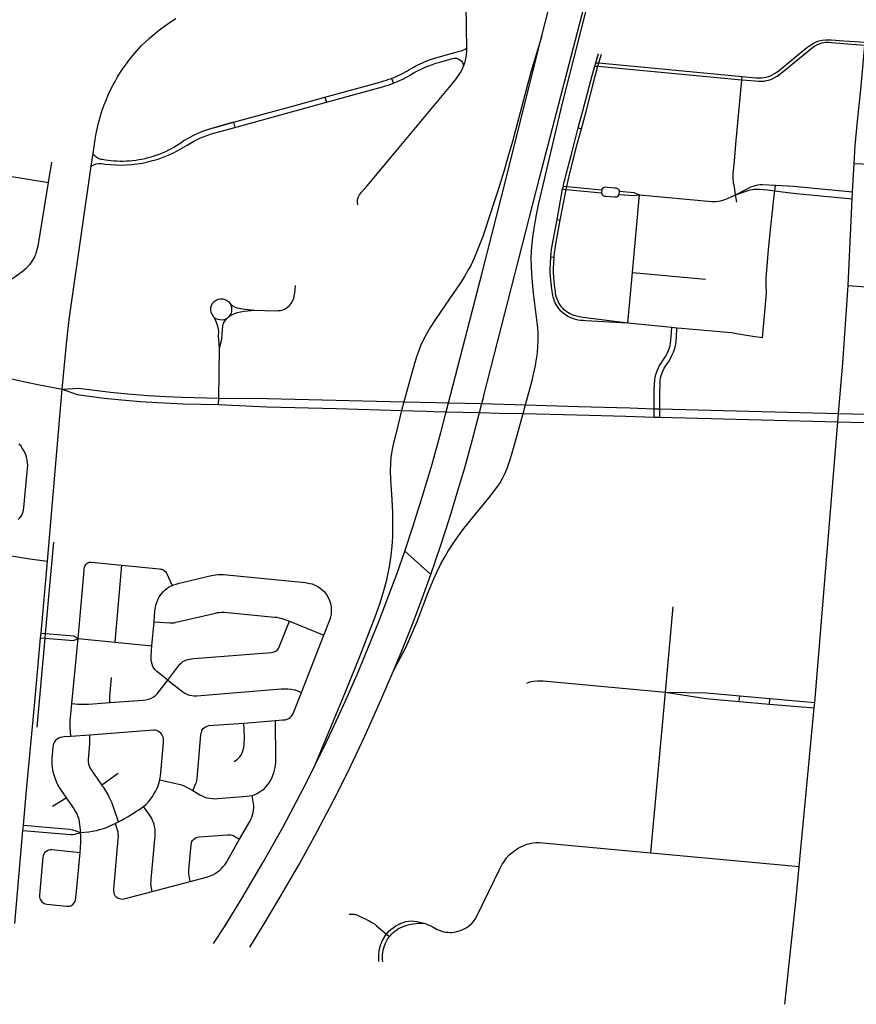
# Model space of a CAD drawing. Extents: x 1410746 to 1533160, y 578873 to 704954.
# Tile 12 of 227: x 1475808 to 1481427, y 582272 to 588883. Entities that reach past the tile are written whole.
import ezdxf

# ---------------------------------------------------------------- set-up
doc = ezdxf.new("R2010")
doc.units = 0
doc.header["$MEASUREMENT"] = 0
doc.layers.add('MC_STREETS', color=254, linetype='CONTINUOUS')

msp = doc.modelspace()

# ---------------------------------------------------------------- linework, layer by layer
at = {"layer": 'MC_STREETS'}
for p, q in [((1479677.184775, 588594.341525), (1479695.154625, 588656.277225)), ((1479698.435875, 588592.412925), (1479714.916275, 588650.711425)), ((1479670.999225, 588571.7869), (1479677.184775, 588594.341525)), ((1479670.999225, 588571.7869), (1479692.442525, 588569.8)), ((1479677.184775, 588594.341525), (1479698.435875, 588592.412925)), ((1479691.20125, 588569.916725), (1480658.71735, 588480.1841)), ((1479692.442525, 588569.8), (1479698.435875, 588592.412925)), ((1479697.1946, 588592.52965), (1480660.780075, 588502.202975)), ((1480658.71735, 588480.1841), (1480660.780075, 588502.202975)), ((1478305.598275, 588488.959375), (1478318.2795, 588456.337325)), ((1477254.34005, 588160.081), (1477868.965525, 588328.9623)), ((1477858.8261, 588362.473475), (1477868.965525, 588328.9623)), ((1477245.124825, 588193.8461), (1477254.34005, 588160.081)), ((1479560.041225, 588156.862775), (1479581.625425, 588150.957675)), ((1476289.4963, 587900.369675), (1476301.68645, 587984.77615)), ((1476001.475725, 587789.009375), (1476023.4002, 587926.1281)), ((1481401.910275, 587727.169425), (1481412.55825, 587917.182975)), ((1480880.262025, 587732.99215), (1480884.556675, 587771.511175)), ((1479418.462925, 587540.784275), (1479455.032325, 587744.5885)), ((1479438.189175, 587535.9184), (1479478.604375, 587742.328275)), ((1479455.032325, 587744.5885), (1479459.7073, 587766.244775)), ((1479455.032325, 587744.5885), (1479478.604375, 587742.328275)), ((1479459.7073, 587766.244775), (1479483.20605, 587764.000175)), ((1479478.604375, 587742.328275), (1479483.20605, 587764.000175)), ((1479478.604375, 587742.328275), (1479716.8873, 587720.890375)), ((1479483.20605, 587764.000175), (1479718.414525, 587741.472925)), ((1479718.414525, 587741.472925), (1479716.8873, 587720.890375)), ((1479835.29345, 587710.235225), (1479836.46585, 587731.103525)), ((1479923.176375, 587185.9957), (1479970.8059, 587706.144125)), ((1480624.876925, 587658.6731), (1480616.537975, 587706.934175)), ((1481399.279175, 587680.217525), (1481401.910275, 587727.169425)), ((1481372.339575, 587098.1852), (1481399.279175, 587680.217525)), ((1479418.462925, 587540.784275), (1479438.189175, 587535.9184)), ((1479375.940875, 587291.10725), (1479398.274175, 587289.40365)), ((1479891.961625, 586845.10845), (1479923.176375, 587185.9957)), ((1479923.176375, 587185.9957), (1480414.980025, 587141.5642)), ((1481372.339575, 587098.1852), (1481491.72375, 587089.5624)), ((1480187.555325, 586816.023125), (1479891.961625, 586845.10845)), ((1480222.424075, 586812.639875), (1480187.555325, 586816.023125)), ((1477145.6075, 586341.828725), (1477151.52075, 586677.782925)), ((1475995.792575, 585247.115425), (1476094.00215, 586402.0619)), ((1477144.8478, 586298.6673), (1477145.6075, 586341.828725)), ((1478389.39905, 586318.0153), (1478373.03815, 586259.041225)), ((1478389.39905, 586318.0153), (1478604.946375, 586312.707975)), ((1479189.855025, 586238.829475), (1479205.83445, 586297.9126)), ((1479906.482325, 586275.773825), (1480070.34765, 586271.033725)), ((1480070.34765, 586214.777275), (1480070.34765, 586271.033725)), ((1480070.34765, 586271.033725), (1480107.313025, 586270.834175)), ((1480107.17955, 586214.37615), (1480107.313025, 586270.834175)), ((1480107.313025, 586270.834175), (1481308.428325, 586239.7565)), ((1479878.9245, 586220.433375), (1480070.34765, 586214.777275)), ((1480070.34765, 586214.777275), (1480107.17955, 586214.37615)), ((1480107.17955, 586214.37615), (1481303.751425, 586183.21455)), ((1481303.751425, 586183.21455), (1481308.428325, 586239.7565)), ((1481147.859325, 584297.751975), (1481303.751425, 586183.21455)), ((1478394.51645, 585314.746875), (1478568.7767, 585157.416425)), ((1475951.991775, 584764.577325), (1475995.792575, 585247.115425)), ((1476449.245575, 584703.26905), (1476494.23875, 585219.524175)), ((1480145.243425, 584368.75205), (1480196.363775, 584940.748875)), ((1476696.7664, 584679.993225), (1476711.12005, 584839.282625)), ((1477619.4788, 584844.038075), (1477852.0328, 584751.607275)), ((1475925.870375, 584133.054425), (1475979.44695, 584730.180775)), ((1475949.151025, 584732.82215), (1475951.991775, 584764.577325)), ((1475949.151025, 584732.82215), (1475979.44695, 584730.180775)), ((1475951.991775, 584764.577325), (1475982.29645, 584761.92295)), ((1475979.44695, 584730.180775), (1475982.29645, 584761.92295)), ((1477701.188225, 584366.372325), (1477852.0328, 584751.607275)), ((1476159.339325, 584290.742375), (1476200.197525, 584727.120775)), ((1476200.197525, 584727.120775), (1476449.245575, 584703.26905)), ((1476449.245575, 584703.26905), (1476696.7664, 584679.993225)), ((1480047.013075, 583289.819625), (1480145.243425, 584368.75205)), ((1480641.1088, 584305.344575), (1480644.152875, 584343.048525)), ((1480644.152875, 584343.048525), (1480846.177125, 584324.831625)), ((1480641.1088, 584305.344575), (1480843.35675, 584288.07885)), ((1480843.35675, 584288.07885), (1480846.177125, 584324.831625)), ((1480843.35675, 584288.07885), (1481144.36185, 584262.449)), ((1480846.177125, 584324.831625), (1481147.859325, 584297.751975)), ((1481144.36185, 584262.449), (1481147.859325, 584297.751975)), ((1481043.9152, 583197.03195), (1481144.36185, 584262.449)), ((1477313.3675, 584160.202475), (1477526.29245, 584177.30905)), ((1476279.01595, 584079.706275), (1476151.2961, 584070.1571)), ((1476360.774625, 583746.577125), (1476469.997175, 583824.317125)), ((1476029.84975, 583602.1158), (1476120.782725, 583659.25655)), ((1475830.513, 583439.862125), (1475833.50775, 583473.9479)), ((1476449.56, 583486.042525), (1476471.174575, 583496.7196)), ((1475775.9729, 582815.557925), (1475830.513, 583439.862125)), ((1480047.013075, 583289.819625), (1481043.9152, 583197.03195)), ((1481023.185675, 582982.180325), (1481043.9152, 583197.03195)), ((1476698.985225, 583030.366625), (1476954.119925, 583097.53925)), ((1480946.396475, 582272.0501), (1481023.185675, 582982.180325)), ((1478271.846075, 582743.51775), (1478291.3617, 582726.360325))]:
    msp.add_line(p, q, dxfattribs=at)
for points in [[(1479315.8644, 588773.744225), (1479468.45135, 589371.4483), (1479758.354525, 590502.9429)], [(1478811.272875, 588693.305775), (1478809.18955, 588828.2016), (1478802.92685, 589296.680525), (1478799.504775, 589638.5639), (1478794.3458, 589971.6912), (1478793.08005, 589992.414725), (1478791.524525, 590003.7701), (1478788.690475, 590023.533325), (1478785.258025, 590038.73425), (1478780.3545, 590050.99305), (1478773.1362, 590066.797975), (1478764.172875, 590082.865925), (1478755.8369, 590093.163325), (1478745.04915, 590106.893175), (1478731.3193, 590119.642325), (1478717.0991, 590130.430075), (1478704.8403, 590138.76605), (1478687.720775, 590147.182325), (1478672.15375, 590153.9506), (1478657.4892, 590158.462775), (1478519.538225, 590189.3063)], [(1478925.96035, 586359.18095), (1479302.49775, 587828.737925), (1479836.5456, 589883.730875)], [(1479205.83445, 586297.9126), (1479249.7701, 586460.36355), (1479262.133775, 586511.426325), (1479272.7287, 586561.7231), (1479280.3676, 586604.77865), (1479285.575925, 586645.40365), (1479288.8228, 586688.532575), (1479290.43705, 586729.431425), (1479289.7426, 586777.3481), (1479287.65925, 586814.500875), (1479284.22925, 586850.269), (1479259.53425, 587046.792525), (1479251.895375, 587121.0981), (1479247.03425, 587177.6953), (1479244.950925, 587226.306425), (1479244.256475, 587280.125875), (1479245.9926, 587331.861975), (1479249.464825, 587379.431425), (1479254.338875, 587423.015675), (1479260.92315, 587467.625875), (1479269.6037, 587521.0981), (1479279.325925, 587573.52865), (1479293.214825, 587640.88975), (1479339.04815, 587839.15365), (1479452.830325, 588314.0231), (1479735.732575, 589426.990575)], [(1476301.68645, 587984.77615), (1476315.21055, 588078.41905), (1476322.065125, 588119.66715), (1476330.05125, 588159.2505), (1476339.079025, 588196.05605), (1476350.884575, 588238.069925), (1476362.3429, 588275.569925), (1476375.53735, 588312.028275), (1476390.4679, 588348.139375), (1476403.66235, 588379.389375), (1476416.8568, 588406.819925), (1476433.870675, 588441.194925), (1476448.80125, 588468.6255), (1476466.16235, 588498.833825), (1476485.6068, 588529.7366), (1476504.009575, 588556.819925), (1476524.8429, 588587.3755), (1476547.065125, 588615.5005), (1476568.245675, 588642.93105), (1476595.329025, 588674.528275), (1476625.190125, 588706.472725), (1476651.228825, 588732.2129), (1476678.329525, 588757.4006), (1476713.0822, 588787.689625), (1476747.197225, 588815.109175), (1476780.674575, 588840.2969), (1476818.615575, 588866.441125), (1476857.194225, 588890.991175)], [(1478702.476925, 586360.91135), (1478914.911075, 587184.1945), (1479044.72, 587694.547075), (1479315.8644, 588773.744225)], [(1479315.8644, 588773.744225), (1479240.420475, 588530.737), (1479138.33715, 588142.195325), (1479118.19825, 588065.112), (1479087.989925, 587960.5981), (1479061.253825, 587869.625875), (1479016.809375, 587727.612), (1478993.545475, 587654.3481), (1478969.239925, 587577.9592), (1478918.19825, 587427.612), (1478888.684375, 587348.445325), (1478859.874125, 587281.0417), (1478837.38945, 587233.1721)], [(1480658.71735, 588480.1841), (1480748.3362, 588471.351325), (1480771.6435, 588469.745425), (1480790.3935, 588469.5718), (1480807.7546, 588471.1343), (1480823.5532, 588473.738475), (1480837.6157, 588477.3843), (1480852.37265, 588482.0718), (1480866.782375, 588488.3218), (1480881.712925, 588495.9607), (1480896.6435, 588504.81485), (1480914.777725, 588517.8413), (1480933.527725, 588532.68505), (1481134.04855, 588695.705875), (1481149.67355, 588706.382975), (1481165.558975, 588715.237125), (1481179.621475, 588721.74755), (1481195.246475, 588727.2163), (1481208.2673, 588729.820475), (1481222.3298, 588731.12255), (1481240.558975, 588731.643375), (1481262.9548, 588730.3413), (1481396.28815, 588717.8413), (1481484.41195, 588711.72595)], [(1480660.780075, 588502.202975), (1480752.45945, 588493.486725), (1480771.7737, 588492.18465), (1480790.219875, 588492.618675), (1480805.49765, 588493.87735), (1480820.94905, 588496.481525), (1480837.962925, 588501.34265), (1480851.851825, 588506.507575), (1480866.782375, 588513.84265), (1480882.581, 588522.870425), (1480895.446375, 588531.745375), (1480911.0532, 588544.224575), (1481096.027725, 588695.445475), (1481115.29855, 588710.0288), (1481137.661625, 588723.275375), (1481158.78815, 588733.205875), (1481178.840225, 588741.018375), (1481198.371475, 588745.445475), (1481222.150375, 588748.1219), (1481257.667225, 588747.488725), (1481343.16315, 588741.018375), (1481486.189225, 588731.3368)], [(1481412.55825, 587917.182975), (1481420.610375, 588038.376925), (1481434.795525, 588201.697725), (1481458.120725, 588414.866025), (1481484.41195, 588711.72595)], [(1478789.79635, 588569.8592), (1478798.5514, 588593.388425), (1478803.202525, 588611.172125), (1478806.989875, 588630.641175), (1478809.312375, 588648.812075), (1478810.8632, 588666.985575), (1478811.272875, 588693.305775)], [(1478079.239325, 587639.65955), (1478077.37105, 587658.3424), (1478077.682425, 587672.354525), (1478081.1076, 587688.23495), (1478090.449025, 587707.54055), (1478103.63525, 587724.805575), (1478141.701175, 587768.28795), (1478357.75705, 588025.261125), (1478693.16825, 588427.363025), (1478741.96965, 588488.3557), (1478756.44075, 588508.114175), (1478769.235675, 588528.633175), (1478780.4941, 588549.06595), (1478789.79635, 588569.8592)], [(1479560.041225, 588156.862775), (1479590.44325, 588269.856875), (1479653.137175, 588507.5993), (1479670.999225, 588571.7869)], [(1479581.625425, 588150.957675), (1479612.102275, 588265.599125), (1479674.371125, 588503.607975), (1479692.442525, 588569.8)], [(1480616.537975, 587706.934175), (1480608.11685, 587757.814925), (1480605.937225, 587771.878125), (1480603.5804, 587785.8507), (1480601.7286, 587799.65495), (1480600.38185, 587812.280775), (1480599.540125, 587826.590075), (1480599.540125, 587839.04755), (1480600.38185, 587850.326625), (1480608.403125, 587933.32555), (1480618.239325, 588047.23295), (1480658.71735, 588480.1841)], [(1477245.124825, 588193.8461), (1477625.302425, 588298.307925), (1477858.8261, 588362.473475)], [(1479459.7073, 587766.244775), (1479464.00705, 587787.036525), (1479468.616975, 587807.152675), (1479478.3152, 587846.64835), (1479511.711375, 587971.75195), (1479534.669375, 588059.262425), (1479560.041225, 588156.862775)], [(1479483.20605, 587764.000175), (1479486.9113, 587782.237525), (1479491.527275, 587803.919925), (1479503.33845, 587852.64045), (1479555.7367, 588055.481125), (1479581.625425, 588150.957675)], [(1481412.55825, 587917.182975), (1481524.881475, 587911.853425), (1481548.38075, 587912.778925), (1481566.21455, 587915.880475), (1481584.5653, 587923.37585), (1481605.735825, 587935.7285), (1481670.25825, 587981.28485), (1481690.27595, 587992.126525), (1481709.521525, 587999.165775)], [(1474948.3388, 587771.491975), (1475039.60795, 587840.477825), (1475054.076725, 587850.9414), (1475068.39965, 587860.056), (1475084.02465, 587868.64975), (1475100.749075, 587876.84625), (1475116.561425, 587883.698275), (1475134.06855, 587890.1949), (1475150.030925, 587895.294), (1475168.21515, 587900.0377), (1475188.7712, 587904.254325), (1475209.063725, 587907.153275), (1475226.720875, 587908.470975), (1475247.297925, 587909.331625), (1475266.251775, 587908.207425), (1475284.699525, 587906.6262), (1475303.4108, 587903.9908), (1476001.475725, 587789.009375)], [(1476094.00215, 586402.0619), (1476122.041775, 586707.653075), (1476140.6277, 586870.4469), (1476158.78425, 586994.763925), (1476289.4963, 587900.369675)], [(1475665.772675, 587107.655025), (1475679.3274, 587109.49815), (1475693.97605, 587112.58225), (1475708.9978, 587117.32595), (1475725.600775, 587124.177975), (1475739.8319, 587131.557075), (1475754.32655, 587140.78095), (1475824.69155, 587192.6982), (1475839.186225, 587204.0304), (1475852.890275, 587215.09905), (1475865.54015, 587227.22185), (1475878.453575, 587241.98005), (1475889.2587, 587256.211175), (1475897.382825, 587269.294825), (1475906.915825, 587285.727575), (1475913.240775, 587299.168075), (1475918.7751, 587314.189825), (1475924.57295, 587332.1105), (1475928.789575, 587347.92285), (1475931.614725, 587363.352375), (1476001.475725, 587789.009375)], [(1480616.537975, 587706.934175), (1480693.36865, 587747.49545), (1480719.89945, 587760.054275), (1480735.317875, 587766.242625), (1480750.00805, 587770.470025), (1480766.58785, 587774.1377), (1480780.813375, 587776.05455), (1480798.0378, 587776.8495), (1480884.556675, 587771.511175)], [(1480884.556675, 587771.511175), (1481004.7222, 587764.09805), (1481401.910275, 587727.169425)], [(1479716.8873, 587720.890375), (1479719.0708, 587712.718075), (1479722.502525, 587706.884125), (1479728.1649, 587701.564925), (1479735.199975, 587698.476375), (1479745.3236, 587696.932075), (1479802.805225, 587692.6424), (1479812.4141, 587692.470825), (1479819.963925, 587694.0151), (1479824.93995, 587696.5889), (1479831.117075, 587702.59445), (1479835.29345, 587710.235225)], [(1479718.414525, 587741.472925), (1479721.6446, 587748.065), (1479726.9638, 587753.3842), (1479734.6852, 587758.01705), (1479743.26455, 587759.732925), (1479753.559775, 587759.21815), (1479804.5211, 587754.7569), (1479815.1595, 587753.041025), (1479824.4252, 587748.75135), (1479829.744375, 587743.60375), (1479834.284875, 587736.506275), (1479836.46585, 587731.103525)], [(1479835.29345, 587710.235225), (1479932.1575, 587701.5186), (1479970.8059, 587706.144125)], [(1479836.46585, 587731.103525), (1479933.0122, 587722.623075), (1479970.8059, 587706.144125)], [(1479970.8059, 587706.144125), (1480456.775175, 587663.245975), (1480469.853925, 587662.7945), (1480484.34405, 587662.95565), (1480498.918175, 587663.9807), (1480512.631675, 587666.2204), (1480524.839175, 587668.84735), (1480538.4374, 587673.019525), (1480551.108475, 587677.50075), (1480562.529875, 587682.3954), (1480576.1416, 587688.47205), (1480597.4661, 587698.20715), (1480616.537975, 587706.934175)], [(1480616.537975, 587706.934175), (1480686.858225, 587732.087475), (1480702.108675, 587736.71525), (1480715.24835, 587740.052025), (1480726.84665, 587742.245175), (1480740.563025, 587743.9598), (1480751.96445, 587744.67595), (1480763.03745, 587744.7642), (1480778.109525, 587743.917275), (1480802.156775, 587741.97985), (1480831.125725, 587739.520975), (1480880.262025, 587732.99215)], [(1480797.57915, 586746.9433), (1480821.60405, 587020.5396), (1480823.12955, 587056.894525), (1480822.1011, 587091.8616), (1480822.1011, 587120.315225), (1480822.443925, 587146.369125), (1480823.80445, 587173.230625), (1480838.460425, 587339.29205), (1480853.537575, 587493.299375), (1480868.7278, 587638.439675), (1480873.636975, 587682.01945), (1480880.262025, 587732.99215)], [(1480880.262025, 587732.99215), (1480966.49395, 587721.863125), (1481025.027075, 587715.492175), (1481399.279175, 587680.217525)], [(1479375.940875, 587291.10725), (1479378.524925, 587319.302625), (1479380.674875, 587337.5771), (1479383.274925, 587354.376775), (1479418.462925, 587540.784275)], [(1479398.274175, 587289.40365), (1479400.884275, 587320.5926), (1479403.894175, 587342.52195), (1479407.549075, 587363.59135), (1479438.189175, 587535.9184)], [(1479891.961625, 586845.10845), (1479611.1266, 586861.06765), (1479592.372075, 586862.5504), (1479574.663725, 586864.1129), (1479559.11965, 586866.525825), (1479543.67415, 586869.58165), (1479528.569975, 586873.748325), (1479511.382475, 586880.25875), (1479494.976225, 586888.33165), (1479482.5612, 586895.1022), (1479468.934575, 586904.4775), (1479455.653325, 586914.63375), (1479443.413725, 586926.873325), (1479429.351225, 586943.01915), (1479419.4554, 586956.560825), (1479411.122075, 586970.623325), (1479405.132475, 586982.6025), (1479400.184575, 586994.060825), (1479395.23665, 587007.6025), (1479391.3304, 587020.88375), (1479388.629625, 587032.286), (1479386.2647, 587045.185625), (1479384.32975, 587058.515225), (1479375.300025, 587133.11805), (1479372.840825, 587159.685825), (1479371.860125, 587188.58645), (1479372.075125, 587216.320625), (1479373.150075, 587243.40985), (1479375.940875, 587291.10725)], [(1479891.961625, 586845.10845), (1479589.863775, 586884.155325), (1479568.1494, 586887.380225), (1479547.295, 586891.6801), (1479530.5255, 586896.40995), (1479515.04595, 586902.429775), (1479501.07135, 586909.309575), (1479488.8167, 586917.04935), (1479477.20705, 586925.6491), (1479466.027375, 586935.108825), (1479456.35265, 586944.99855), (1479446.03295, 586957.0382), (1479437.6482, 586968.217875), (1479429.908425, 586980.257525), (1479423.8886, 586992.94215), (1479417.868775, 587006.916725), (1479413.9989, 587018.5264), (1479410.344, 587033.360975), (1479407.979075, 587046.0456), (1479406.4741, 587056.795275), (1479401.31425, 587099.36405), (1479398.08935, 587126.88325), (1479395.724425, 587153.75745), (1479394.43445, 587183.2116), (1479394.64945, 587215.030675), (1479395.724425, 587246.20475), (1479398.274175, 587289.40365)], [(1478837.38945, 587233.1721), (1478820.96515, 587202.5693), (1478795.628825, 587159.2092), (1478767.960725, 587115.28335), (1478666.46215, 586966.500875), (1478593.545475, 586859.90365), (1478565.7677, 586816.500875), (1478538.684375, 586769.625875), (1478520.97605, 586735.945325), (1478501.458375, 586694.1616), (1478486.2219, 586655.9801), (1478474.44825, 586620.320325), (1478456.487175, 586559.83935), (1478389.39905, 586318.0153)], [(1477385.046375, 586933.32765), (1477524.76985, 586929.217475), (1477543.421125, 586929.93485), (1477559.378675, 586931.068225), (1477574.743275, 586934.71405), (1477591.149525, 586942.005725), (1477606.5141, 586951.90155), (1477620.055775, 586963.6203), (1477632.29535, 586977.943225), (1477643.753675, 586997.474475), (1477648.962025, 587012.0578), (1477652.60785, 587026.90155), (1477655.73285, 587046.95365), (1477658.42115, 587072.41855), (1477660.08385, 587099.19115)], [(1481308.428325, 586239.7565), (1481337.373725, 586576.4853), (1481372.339575, 587098.1852)], [(1477112.896325, 586885.90125), (1477102.47965, 586901.52625), (1477095.4484, 586916.89085), (1477092.583825, 586934.33875), (1477093.10465, 586950.224175), (1477096.750475, 586964.5471), (1477104.04215, 586978.87), (1477114.1984, 586990.849175), (1477127.740075, 586999.96375), (1477142.062975, 587006.21375), (1477156.646325, 587008.5575), (1477173.330025, 587007.8832), (1477186.0734, 587004.911675), (1477200.1359, 586998.14085), (1477210.031725, 586990.067925), (1477219.406725, 586979.911675), (1477225.1359, 586972.099175)], [(1477218.365075, 586892.6721), (1477226.958825, 586905.1721), (1477230.353225, 586913.658075), (1477233.208825, 586923.9221), (1477233.990075, 586935.90125), (1477232.9484, 586948.661675), (1477230.083825, 586959.599175), (1477225.1359, 586972.099175)], [(1477218.365075, 586892.6721), (1477233.72965, 586902.3075), (1477250.1359, 586909.8596), (1477270.708825, 586917.15125), (1477292.3234, 586921.83875), (1477315.500475, 586925.4846), (1477385.046375, 586933.32765)], [(1477225.1359, 586972.099175), (1477240.240075, 586960.64085), (1477254.8234, 586953.08875), (1477267.583825, 586948.40125), (1477281.906725, 586945.01585), (1477305.083825, 586942.15125), (1477385.046375, 586933.32765)], [(1477112.896325, 586885.90125), (1477125.656725, 586877.3075), (1477139.1984, 586871.317925), (1477153.2609, 586868.974175), (1477168.625475, 586868.71375), (1477181.646325, 586870.7971), (1477198.833825, 586877.3075)], [(1477151.52075, 586677.782925), (1477145.708825, 586736.161675), (1477144.422275, 586757.098875), (1477144.927575, 586789.286675), (1477143.365075, 586805.692925), (1477138.677575, 586825.224175), (1477130.60465, 586849.96375), (1477122.0109, 586868.974175), (1477112.896325, 586885.90125)], [(1477151.52075, 586677.782925), (1477166.281725, 586736.942925), (1477169.146325, 586771.57835), (1477170.187975, 586800.4846), (1477173.160275, 586828.691775), (1477178.2609, 586845.01585), (1477184.771325, 586856.7346), (1477198.833825, 586877.3075)], [(1477198.833825, 586877.3075), (1477209.250475, 586885.380425), (1477218.365075, 586892.6721)], [(1480070.34765, 586271.033725), (1480070.34765, 586399.967725), (1480071.183825, 586433.833325), (1480073.41345, 586463.0241), (1480077.0317, 586485.3366), (1480082.760575, 586506.443), (1480088.790975, 586524.835725), (1480095.72595, 586540.8163), (1480105.977625, 586560.415125), (1480115.9278, 586577.601775), (1480127.38555, 586593.582325), (1480137.860625, 586607.1807), (1480148.204825, 586624.355975), (1480157.476775, 586642.424175), (1480166.6454, 586662.496075), (1480173.277775, 586681.9019), (1480176.353075, 586692.665375), (1480179.709175, 586710.848875), (1480182.274125, 586730.72185), (1480184.144175, 586752.9546), (1480187.555325, 586816.023125)], [(1480107.313025, 586270.834175), (1480107.558, 586374.463975), (1480108.946575, 586438.4346), (1480110.314275, 586461.001575), (1480112.630525, 586477.44715), (1480116.972925, 586494.66335), (1480121.15345, 586507.645025), (1480127.534275, 586523.707075), (1480137.03945, 586543.150075), (1480144.696475, 586556.7113), (1480156.244275, 586572.69285), (1480167.13935, 586587.955325), (1480178.80085, 586607.3178), (1480188.98075, 586627.155325), (1480199.20285, 586649.5335), (1480206.685725, 586671.427825), (1480210.46725, 586684.663075), (1480214.2999, 586705.4285), (1480217.085775, 586727.01315), (1480219.066025, 586750.556175), (1480222.424075, 586812.639875)], [(1480797.57915, 586746.9433), (1480732.180225, 586755.636425), (1480675.977375, 586764.890025), (1480621.691475, 586774.6431), (1480589.74705, 586779.5042), (1480559.191475, 586782.6292), (1480509.885925, 586787.1431), (1480252.59425, 586809.712525), (1480222.424075, 586812.639875)], [(1475075.7752, 586646.3527), (1475745.071875, 586474.766375), (1475833.75275, 586454.63165), (1475929.546475, 586434.536075), (1476094.00215, 586402.0619)], [(1476094.00215, 586402.0619), (1476202.9624, 586409.669975), (1476417.782825, 586382.172975), (1476535.50445, 586370.143025), (1476671.878375, 586359.540225), (1476790.281475, 586353.387025), (1476902.41775, 586349.52025), (1477145.6075, 586341.828725)], [(1476094.00215, 586402.0619), (1476195.22885, 586365.846625), (1476376.5373, 586342.216375), (1476493.829275, 586329.756775), (1476618.854775, 586319.01575), (1476733.758325, 586311.9179), (1476905.854875, 586304.8376), (1477144.8478, 586298.6673)], [(1477145.6075, 586341.828725), (1477473.100625, 586340.2228), (1478389.39905, 586318.0153)], [(1478394.51645, 585314.746875), (1478449.269525, 585477.46605), (1478512.57725, 585677.2852), (1478578.549475, 585898.812975), (1478637.377175, 586111.493825), (1478673.785975, 586250.987375), (1478689.35305, 586310.629675), (1478702.476925, 586360.91135)], [(1478568.7767, 585157.416425), (1478635.945675, 585355.22495), (1478692.688875, 585528.01715), (1478712.726175, 585592.66895), (1478747.299475, 585705.062975), (1478795.017825, 585868.189775), (1478849.705325, 586064.54395), (1478896.399975, 586244.94145), (1478911.984, 586305.14795), (1478925.0098, 586355.471125), (1478925.96035, 586359.18095)], [(1477144.8478, 586298.6673), (1477468.145875, 586284.482025), (1477936.368375, 586272.0952), (1478373.03815, 586259.041225)], [(1478373.03815, 586259.041225), (1478331.379225, 586092.2189), (1478319.92925, 586041.268125), (1478308.2105, 585985.27855), (1478301.700075, 585942.743825), (1478297.793825, 585899.775075), (1478296.057725, 585855.938275), (1478298.6619, 585792.5702), (1478306.90535, 585660.409), (1478311.2487, 585575.1223), (1478313.418825, 585483.542425), (1478311.682725, 585411.0598), (1478307.34245, 585347.2577), (1478301.26605, 585286.0598), (1478291.71745, 585221.823675), (1478281.300775, 585166.70215), (1478269.148, 585111.1466), (1478254.4355, 585054.14065), (1478241.370225, 585010.018125), (1478224.41985, 584959.24525), (1478192.759125, 584871.12925), (1478151.526475, 584761.75425), (1478085.120225, 584594.219525), (1477974.44315, 584318.611875), (1477784.773, 583862.01465)], [(1478373.03815, 586259.041225), (1478540.3156, 586254.612275), (1478590.332625, 586253.253875)], [(1478590.332625, 586253.253875), (1478673.785975, 586250.987375), (1478896.399975, 586244.94145), (1479029.542575, 586241.325475), (1479189.855025, 586238.829475)], [(1478604.946375, 586312.707975), (1478689.35305, 586310.629675), (1478911.984, 586305.14795), (1479205.83445, 586297.9126)], [(1479205.83445, 586297.9126), (1479558.44175, 586285.841525), (1479906.482325, 586275.773825)], [(1481303.751425, 586183.21455), (1482360.065825, 586155.7496), (1482422.5988, 586156.7176), (1482493.740125, 586160.119275), (1482563.50175, 586165.93275), (1482617.276325, 586172.10955), (1482689.94465, 586182.64645), (1482771.696525, 586198.27015), (1482847.9983, 586212.440475), (1482919.93995, 586225.15745), (1483003.871875, 586239.327775), (1483080.173625, 586251.31805), (1483188.9516, 586266.310625)], [(1481308.428325, 586239.7565), (1482357.161825, 586213.248975), (1482430.865725, 586211.210075), (1482512.7044, 586212.76595), (1482565.31845, 586215.347225), (1482619.054525, 586220.10925), (1482672.3365, 586225.212875), (1482749.81875, 586236.41515), (1482824.8116, 586250.729125), (1482902.605025, 586265.3543), (1482977.597875, 586277.80125), (1483056.324825, 586290.248175), (1483117.158675, 586299.07505), (1483184.4066, 586307.4682)], [(1479020.747025, 585751.478975), (1479034.702825, 585773.48005), (1479053.1056, 585806.466175), (1479068.7306, 585838.757825), (1479084.3556, 585875.216175), (1479098.938925, 585917.23005), (1479112.4806, 585959.938375), (1479126.02225, 586005.771725), (1479138.17505, 586051.952275), (1479189.855025, 586238.829475)], [(1479189.855025, 586238.829475), (1479551.169475, 586230.087375), (1479878.9245, 586220.433375)], [(1475799.2207, 585526.9319), (1475809.824425, 585538.001175), (1475817.7103, 585548.8069), (1475824.5631, 585561.006575), (1475830.18415, 585574.74145), (1475834.37695, 585589.171475), (1475837.003025, 585606.66855), (1475861.4603, 585868.858975), (1475862.50195, 585889.171475), (1475861.981125, 585908.4423), (1475859.37695, 585927.452725), (1475854.949875, 585945.6819), (1475849.2207, 585962.08815), (1475842.449875, 585977.97355), (1475834.8978, 585992.296475), (1475826.043625, 586006.8798), (1475815.106125, 586020.9423), (1475802.86655, 586033.702725)], [(1478792.331625, 585466.114725), (1478850.327825, 585538.063375), (1478960.889825, 585674.057025), (1479020.747025, 585751.478975)], [(1478319.89745, 584510.270675), (1478406.664625, 584675.6502), (1478478.0188, 584842.8377), (1478554.06045, 585044.4002), (1478588.9563, 585129.55645), (1478611.95975, 585179.0356), (1478637.5674, 585230.250875), (1478661.58425, 585272.66815), (1478688.782675, 585318.79255), (1478719.077825, 585365.841175), (1478749.633375, 585409.591175), (1478792.331625, 585466.114725)], [(1475982.29645, 584761.92295), (1476008.7166, 585056.88225), (1476037.015725, 585375.91165)], [(1475503.14805, 585322.7823), (1475597.801425, 585307.18345), (1475876.69535, 585263.08765), (1475995.792575, 585247.115425)], [(1477784.773, 583862.01465), (1477850.3112, 583995.261175), (1477906.703, 584114.437325), (1477999.182725, 584315.13965), (1478074.237725, 584485.9651), (1478127.220925, 584611.580625), (1478170.5919, 584721.208175), (1478219.668825, 584842.743825), (1478254.043825, 584930.243825), (1478290.38355, 585026.763725), (1478340.762575, 585160.625775), (1478394.51645, 585314.746875)], [(1476200.197525, 584727.120775), (1476240.942575, 585185.771975), (1476242.53835, 585200.569175), (1476246.02005, 585214.06075), (1476252.6933, 585224.50585), (1476259.946825, 585232.049525)], [(1476259.946825, 585232.049525), (1476267.0553, 585236.691775), (1476276.19475, 585239.5932), (1476289.54125, 585240.463625), (1476494.23875, 585219.524175)], [(1476494.23875, 585219.524175), (1476746.186425, 585195.36185), (1476754.7909, 585194.17045), (1476762.6011, 585192.714325), (1476769.749425, 585190.463925), (1476775.573975, 585187.55165), (1476782.060425, 585183.05085), (1476788.2821, 585177.35865), (1476793.3124, 585171.0046), (1476797.8132, 585162.92965), (1476831.833925, 585084.165725)], [(1476831.833925, 585084.165725), (1476844.045, 585088.4889), (1476859.19875, 585093.3835), (1476879.22465, 585098.8595), (1476899.47825, 585103.625025), (1477105.360125, 585152.26305), (1477124.75805, 585155.616425), (1477141.1643, 585157.439325), (1477158.6122, 585158.220575), (1477177.1018, 585157.439325), (1477726.383775, 585103.10885), (1477757.298725, 585098.504875), (1477773.5628, 585094.184), (1477786.988625, 585088.824775), (1477805.964975, 585078.986525), (1477824.34945, 585067.70275), (1477837.684075, 585057.609275), (1477852.92025, 585043.836), (1477868.326075, 585024.230725), (1477878.42775, 585007.277675)], [(1478319.89745, 584510.270675), (1478375.453, 584645.687325), (1478446.0595, 584824.439775), (1478504.547125, 584978.8844), (1478568.7767, 585157.416425)], [(1476711.12005, 584839.282625), (1476717.08525, 584914.578725), (1476720.33095, 584936.345575), (1476723.9768, 584954.835175), (1476728.6643, 584970.460175), (1476735.69555, 584987.908075), (1476743.76845, 585003.01225), (1476752.1018, 585016.033075), (1476761.997625, 585029.053925), (1476773.716375, 585042.856), (1476785.1747, 585053.7935), (1476799.497625, 585065.251825), (1476814.659825, 585075.05885), (1476831.833925, 585084.165725)], [(1477852.0328, 584751.607275), (1477893.76845, 584858.481), (1477898.45595, 584874.106), (1477901.58095, 584892.595575), (1477902.76235, 584909.902875), (1477903.1275, 584928.83985), (1477902.176075, 584937.965825), (1477899.61865, 584951.494325), (1477897.279425, 584961.74005), (1477888.1915, 584987.416825), (1477878.42775, 585007.277675)], [(1476711.12005, 584839.282625), (1476816.966175, 584832.717275), (1476830.6803, 584832.4734), (1476845.03715, 584833.7084), (1476860.3028, 584836.930575), (1477122.6586, 584899.091875), (1477137.514825, 584902.0009), (1477149.63825, 584903.752075), (1477164.725175, 584904.964425), (1477181.9531, 584904.504275), (1477519.0794, 584872.14155), (1477534.728125, 584870.703275), (1477551.88545, 584867.817), (1477569.833875, 584863.135925), (1477589.155375, 584856.569975), (1477619.4788, 584844.038075)], [(1476802.438625, 584448.782325), (1476876.37835, 584546.8445), (1476885.0295, 584556.70685), (1476894.372775, 584565.358), (1476903.716025, 584572.625), (1476914.443475, 584578.33475), (1476924.47885, 584583.35245), (1476936.5333, 584587.561325), (1476949.04815, 584590.4464), (1476962.37095, 584592.176625), (1476978.9302, 584593.664), (1477499.2718, 584634.48615), (1477509.100875, 584636.171125), (1477518.08745, 584638.979425), (1477526.652775, 584643.051475), (1477533.67355, 584647.263925), (1477539.571, 584652.178475), (1477544.2047, 584657.9355), (1477548.535375, 584664.9995), (1477554.033775, 584676.049075), (1477619.4788, 584844.038075)], [(1475833.50775, 583473.9479), (1475854.21725, 583709.6612), (1475910.723125, 584301.629325), (1475949.151025, 584732.82215)], [(1475979.44695, 584730.180775), (1476169.46895, 584713.6135), (1476200.197525, 584727.120775)], [(1475982.29645, 584761.92295), (1476170.211875, 584745.46345), (1476200.197525, 584727.120775)], [(1476802.438625, 584448.782325), (1476728.788225, 584506.188), (1476718.255025, 584517.02215), (1476708.323725, 584529.0601), (1476702.30475, 584541.09805), (1476697.188625, 584554.941675), (1476692.97535, 584571.49385), (1476690.8687, 584588.046025), (1476690.857625, 584607.610175), (1476696.7664, 584679.993225)], [(1476414.864075, 584297.984275), (1476414.19235, 584339.2942), (1476415.871625, 584363.811475), (1476425.722, 584465.5327)], [(1477353.664975, 582655.723425), (1477451.265825, 582812.768225), (1477563.0383, 582999.931525), (1477686.895525, 583215.557325), (1477806.9564, 583433.171025), (1477913.422, 583635.83165), (1478012.4744, 583831.6242), (1478125.93545, 584072.00435), (1478234.789625, 584314.19185), (1478319.89745, 584510.270675)], [(1476414.864075, 584297.984275), (1476638.542275, 584314.441075), (1476656.006625, 584316.79205), (1476672.7993, 584320.486425), (1476688.92025, 584325.524225), (1476705.7129, 584333.92055), (1476719.482875, 584343.99615), (1476731.23775, 584356.086875), (1476802.438625, 584448.782325)], [(1476802.438625, 584448.782325), (1476904.036975, 584369.6342), (1476917.19745, 584361.278325), (1476930.56685, 584354.384725), (1476947.0697, 584348.326725), (1476963.57255, 584344.984375), (1476979.4487, 584343.731), (1476997.622725, 584343.9399), (1477565.56225, 584389.320825), (1477586.938625, 584389.8113), (1477608.986725, 584390.034), (1477629.475875, 584388.47505), (1477644.327675, 584386.373525), (1477659.235525, 584382.8457), (1477674.578575, 584377.427675), (1477701.188225, 584366.372325)], [(1479213.44805, 584427.57575), (1479235.38015, 584436.77655), (1479257.825475, 584441.87775), (1479285.882125, 584443.91825), (1479324.7045, 584442.9761), (1480145.243425, 584368.75205)], [(1477526.29245, 584177.30905), (1477576.7386, 584181.375575), (1477590.6201, 584183.04135), (1477604.3165, 584186.187825), (1477615.2366, 584191.000075), (1477623.935675, 584196.92285), (1477632.079475, 584204.1412), (1477639.11275, 584213.395525), (1477645.220625, 584224.13055), (1477650.403025, 584235.23575), (1477701.188225, 584366.372325)], [(1480145.243425, 584368.75205), (1480415.964325, 584324.540425), (1480641.1088, 584305.344575)], [(1480145.243425, 584368.75205), (1480420.278625, 584362.937825), (1480644.152875, 584343.048525)], [(1476151.2961, 584070.1571), (1476146.96595, 584131.4912), (1476146.7376, 584152.572525), (1476148.245275, 584175.134075), (1476159.339325, 584290.742375)], [(1476159.339325, 584290.742375), (1476201.842525, 584287.73385), (1476233.194275, 584286.8982), (1476270.6262, 584287.7552), (1476414.864075, 584297.984275)], [(1476971.18255, 583707.657075), (1476991.842225, 583753.9314), (1476995.748475, 583763.827225), (1476999.133875, 583774.764725), (1477001.477625, 583788.827225), (1477025.9568, 584081.795975), (1477027.779725, 584094.03555), (1477030.904725, 584104.71265), (1477034.55055, 584114.08765), (1477040.540125, 584122.9418), (1477047.571375, 584129.452225), (1477056.946375, 584135.4418), (1477067.36305, 584140.389725), (1477078.458225, 584142.914925), (1477313.3675, 584160.202475)], [(1477249.654725, 583902.3689), (1477270.748475, 583918.77515), (1477286.373475, 583934.139725), (1477298.352625, 583950.02515), (1477305.904725, 583966.952225), (1477311.373475, 583988.3064), (1477315.0193, 584010.96265), (1477317.000575, 584030.5306), (1477318.92555, 584051.58765), (1477318.92555, 584072.420975), (1477313.3675, 584160.202475)], [(1477370.14975, 583674.3983), (1477384.2034, 583679.27165), (1477398.2659, 583685.52165), (1477410.7659, 583692.032075), (1477424.04715, 583700.104975), (1477438.630475, 583710.782075), (1477451.6513, 583721.979975), (1477463.8909, 583734.479975), (1477473.786725, 583746.198725), (1477482.9013, 583759.219575), (1477492.536725, 583775.104975), (1477500.87005, 583791.511225), (1477508.161725, 583809.479975), (1477514.93255, 583826.9279), (1477520.172, 583844.10745), (1477524.567975, 583861.3029), (1477527.17215, 583877.188325), (1477528.99505, 583894.636225), (1477529.7763, 583912.604975), (1477526.29245, 584177.30905)], [(1476151.2961, 584070.1571), (1476107.9355, 584067.15585), (1476093.6126, 584065.33295), (1476080.852175, 584062.728775), (1476070.695925, 584058.822525), (1476059.758425, 584052.83295), (1476050.64385, 584045.02045), (1476042.570925, 584034.603775), (1476037.102175, 584024.447525), (1476033.195925, 584011.4267), (1476031.1126, 583999.1871), (1476025.95335, 583945.99585), (1476024.602175, 583927.572525), (1476024.08135, 583907.260025), (1476024.8626, 583886.947525), (1476026.6855, 583865.33295), (1476029.338775, 583846.516675), (1476034.2867, 583825.162525), (1476039.1855, 583806.478775), (1476046.21675, 583785.90585), (1476055.070925, 583763.77045), (1476064.445925, 583744.2392), (1476074.02355, 583727.352425), (1476120.782725, 583659.25655)], [(1476360.774625, 583746.577125), (1476286.88955, 583852.4641), (1476280.6003, 583863.38895), (1476275.1696, 583875.866575), (1476272.00655, 583887.6077), (1476270.436725, 583902.18835), (1476270.87075, 583915.860225), (1476279.2982, 584020.941025), (1476280.339875, 584036.566025), (1476280.07945, 584051.149375), (1476279.01595, 584079.706275)], [(1476750.4828, 583780.102325), (1476754.854425, 583805.341975), (1476757.157925, 583827.25565), (1476774.550425, 584029.491725), (1476775.011575, 584041.854075), (1476774.550425, 584054.25085), (1476772.123075, 584065.41675), (1476768.482025, 584075.36895), (1476762.899075, 584084.3502), (1476756.10245, 584092.3605), (1476747.1212, 584100.128075), (1476738.86815, 584105.711025), (1476729.158675, 584109.83755), (1476717.75005, 584112.264925), (1476706.0925, 584112.586225), (1476279.01595, 584079.706275)], [(1477110.8183, 582681.048575), (1477183.109975, 582793.158975), (1477300.2518, 582982.758525), (1477444.602625, 583226.607275), (1477577.307725, 583463.57715), (1477668.263575, 583634.537675), (1477745.7105, 583783.0216), (1477784.773, 583862.01465)], [(1476471.174575, 583496.7196), (1476442.071775, 583583.0172), (1476435.237075, 583602.448775), (1476428.51695, 583621.9827), (1476420.65375, 583639.948775), (1476410.2878, 583662.347275), (1476399.669325, 583683.180875), (1476386.81065, 583706.02685), (1476373.507775, 583727.93045), (1476360.774625, 583746.577125)], [(1476639.957075, 583600.740175), (1476658.58165, 583616.891625), (1476670.7125, 583629.5077), (1476682.84335, 583643.336875), (1476700.396575, 583667.951025), (1476710.01645, 583683.368675), (1476720.206375, 583700.35185), (1476729.668425, 583719.5186), (1476737.9174, 583738.2001), (1476743.7402, 583755.668525), (1476750.4828, 583780.102325)], [(1476750.4828, 583780.102325), (1476856.5571, 583755.4259), (1476877.664775, 583749.845725), (1476895.245775, 583744.5608), (1476913.08685, 583737.957475), (1476929.5159, 583730.313325), (1476947.1615, 583720.92335), (1476971.18255, 583707.657075)], [(1476971.18255, 583707.657075), (1477000.77905, 583689.7085), (1477018.8388, 583679.011225), (1477033.68255, 583670.6779), (1477050.0888, 583663.907075), (1477066.234425, 583659.041275), (1477085.293875, 583655.04485), (1477102.43255, 583652.969575), (1477120.33505, 583652.54045), (1477139.411725, 583653.750825), (1477333.069625, 583668.6422), (1477351.3909, 583670.6779), (1477370.14975, 583674.3983)], [(1477285.3613, 583380.986125), (1477354.1113, 583500.517375), (1477361.14255, 583514.579875), (1477367.652975, 583529.1632), (1477373.121725, 583544.5278), (1477376.76755, 583558.8507), (1477379.1113, 583574.4757), (1477380.152975, 583590.1007), (1477380.413375, 583605.7257), (1477379.371725, 583621.0903), (1477377.544575, 583633.303075), (1477370.14975, 583674.3983)], [(1476120.782725, 583659.25655), (1476158.19235, 583605.137775), (1476171.9002, 583585.0457), (1476183.977175, 583565.33295), (1476192.3105, 583549.96835), (1476199.602175, 583532.52045), (1476204.8105, 583515.853775), (1476209.00125, 583497.030725), (1476211.279725, 583479.437425), (1476216.035775, 583425.1103)], [(1476471.174575, 583496.7196), (1476493.830825, 583508.43835), (1476513.441075, 583519.455825), (1476537.02745, 583533.282325), (1476593.3177, 583568.853475), (1476607.620775, 583578.188125), (1476625.084825, 583589.862325), (1476639.957075, 583600.740175)], [(1476698.985225, 583030.366625), (1476694.040025, 583051.591975), (1476691.40775, 583066.2059), (1476690.322675, 583080.3118), (1476690.52655, 583094.85245), (1476691.293575, 583108.951775), (1476717.076225, 583380.9433), (1476718.02495, 583399.3037), (1476718.81655, 583416.433225), (1476718.591475, 583432.73715), (1476717.449425, 583449.0184), (1476714.84525, 583466.379525), (1476710.939, 583480.485425), (1476706.598725, 583493.28925), (1476701.3904, 583506.7441), (1476695.531025, 583518.896875), (1476688.586575, 583531.266675), (1476680.774075, 583543.853475), (1476639.957075, 583600.740175)], [(1475833.50775, 583473.9479), (1476143.9623, 583447.002675), (1476163.711975, 583444.087825), (1476179.707325, 583439.2079), (1476216.035775, 583425.1103)], [(1476216.035775, 583425.1103), (1476272.968425, 583431.07465), (1476298.0482, 583435.003525), (1476323.308625, 583439.95145), (1476344.9666, 583445.242625), (1476370.44405, 583452.711875), (1476391.5378, 583460.26395), (1476414.486725, 583469.571975), (1476449.56, 583486.042525)], [(1476449.56, 583486.042525), (1476463.82835, 583444.35895), (1476467.058625, 583429.534775), (1476468.621125, 583413.38895), (1476469.14195, 583398.024375), (1476468.3607, 583381.097275), (1476439.36055, 583045.5535), (1476439.164925, 583033.03315), (1476440.354175, 583022.6163), (1476443.664425, 583012.49195), (1476448.163925, 583003.6886), (1476454.032825, 582996.059), (1476462.053675, 582989.6032), (1476469.68325, 582985.1037), (1476478.486625, 582981.58235), (1476489.441925, 582979.2348), (1476499.027825, 582979.039175), (1476511.1569, 582980.6042), (1476698.985225, 583030.366625)], [(1475830.513, 583439.862125), (1476152.62925, 583411.382525), (1476167.236375, 583412.097125), (1476180.52065, 583415.0793), (1476216.035775, 583425.1103)], [(1476214.106925, 583290.022925), (1476219.72175, 583361.68255), (1476219.49635, 583379.17365), (1476218.47575, 583400.710575), (1476216.035775, 583425.1103)], [(1476954.119925, 583097.53925), (1476946.258675, 583135.97335), (1476944.7992, 583146.354775), (1476944.21335, 583159.829625), (1476944.9945, 583173.1092), (1476959.574275, 583343.7354), (1476961.5976, 583354.496425), (1476965.50385, 583364.479075), (1476969.844125, 583372.07455), (1476975.7035, 583379.453025), (1476984.384075, 583386.397475), (1476993.064625, 583391.3888), (1477002.1792, 583394.644), (1477013.2469, 583396.3801), (1477205.27955, 583410.5926), (1477218.02815, 583410.9865), (1477226.998125, 583410.15595), (1477237.297, 583407.6643), (1477247.429775, 583403.3454), (1477285.3613, 583380.986125)], [(1476954.119925, 583097.53925), (1477071.63335, 583129.01685), (1477088.319475, 583134.84375), (1477105.270475, 583142.2598), (1477120.89715, 583150.470425), (1477137.053575, 583161.0648), (1477151.885675, 583172.98345), (1477164.598925, 583184.902125), (1477175.45815, 583196.555925), (1477185.25795, 583209.534025), (1477194.26315, 583223.04185), (1477285.3613, 583380.986125)], [(1478522.8973, 582816.43895), (1478538.20355, 582811.689175), (1478552.26605, 582806.220425), (1478563.463975, 582800.751675), (1478577.904625, 582793.556925), (1478613.327075, 582775.084275), (1478626.745225, 582768.98085), (1478642.630625, 582763.251675), (1478655.911875, 582759.60585), (1478669.974375, 582757.2621), (1478685.8598, 582755.439175), (1478699.401475, 582754.91835), (1478711.64105, 582755.178775), (1478728.568125, 582757.2621), (1478744.193125, 582760.126675), (1478760.599375, 582764.553775), (1478779.349375, 582771.064175), (1478794.193125, 582778.095425), (1478807.213975, 582785.647525), (1478820.7109, 582794.3386), (1478833.2871, 582804.547525), (1478845.1235, 582815.4962), (1478856.432725, 582828.35585), (1478867.1098, 582843.1996), (1478876.3277, 582858.3057), (1479038.380475, 583191.45435), (1479049.955675, 583212.4344), (1479063.701225, 583234.1379), (1479078.531925, 583255.479675), (1479096.9799, 583275.73625), (1479115.427875, 583292.3756), (1479132.995225, 583305.6996), (1479151.9621, 583318.058075), (1479173.6656, 583329.633275), (1479194.193125, 583338.772525), (1479215.026475, 583346.585025), (1479236.380625, 583352.5746), (1479255.130625, 583355.960025), (1479273.880625, 583358.04335), (1479296.652075, 583358.20955), (1479322.696275, 583357.124375), (1480047.013075, 583289.819625)], [(1476214.106925, 583290.022925), (1476023.6526, 583309.3736), (1476012.591575, 583308.95225), (1476001.491375, 583306.545375), (1475992.8108, 583303.07315), (1475983.2622, 583296.345725), (1475975.883725, 583288.533225), (1475970.02435, 583279.41865), (1475965.684075, 583269.219), (1475963.776075, 583259.529875), (1475940.9445, 583005.1131), (1475942.02955, 582991.87525), (1475944.1997, 582982.76065), (1475947.671925, 582973.8631), (1475952.66325, 582966.0506)], [(1475952.66325, 582966.0506), (1475957.871575, 582960.84225), (1475964.816025, 582954.765875), (1475972.1945, 582949.77455), (1475981.09205, 582946.085325), (1475990.363625, 582943.8891), (1476123.437825, 582930.7487), (1476132.784775, 582930.677325), (1476142.626425, 582931.83465), (1476151.013925, 582933.715525), (1476158.23665, 582937.36155), (1476165.9502, 582942.676825), (1476174.875375, 582952.340525), (1476180.41245, 582961.705325), (1476183.897725, 582972.373125), (1476186.1959, 582983.816175), (1476214.106925, 583290.022925)], [(1478021.824525, 582876.664775), (1478029.873875, 582877.6977), (1478042.133575, 582878.347625), (1478054.128575, 582877.5076), (1478064.900725, 582875.12155), (1478077.3244, 582870.88985), (1478155.5026, 582832.94965), (1478167.148025, 582826.852275), (1478179.0275, 582819.638025), (1478193.139225, 582809.527675), (1478205.34165, 582799.9093), (1478271.846075, 582743.51775)], [(1478271.846075, 582743.51775), (1478280.01025, 582753.506425), (1478290.33915, 582764.439925), (1478302.2209, 582775.1665), (1478315.741225, 582786.47415), (1478330.4842, 582796.543275), (1478343.311975, 582804.045775), (1478356.51395, 582810.811775), (1478368.890775, 582816.422625), (1478384.23805, 582821.868425), (1478402.720775, 582827.1492), (1478419.3026, 582830.226025), (1478437.00515, 582831.683875), (1478455.74905, 582830.850825), (1478475.117725, 582828.143375), (1478494.4864, 582823.97805), (1478522.8973, 582816.43895)], [(1478291.3617, 582726.360325), (1478298.043075, 582734.534175), (1478305.6864, 582743.15175), (1478315.0928, 582752.063075), (1478328.95485, 582763.6148), (1478341.826775, 582773.1862), (1478353.5435, 582780.447275), (1478368.46465, 582788.1673), (1478385.26295, 582795.4827), (1478400.905525, 582801.07535), (1478417.242925, 582805.696025), (1478435.2306, 582809.98665), (1478452.0631, 582813.122125), (1478470.545825, 582815.102425), (1478487.8734, 582816.092575), (1478522.8973, 582816.43895)], [(1478221.167625, 582560.5645), (1478220.695, 582579.582), (1478220.6082, 582595.4674), (1478221.129025, 582610.397975), (1478222.1707, 582624.460475), (1478223.7332, 582635.7452), (1478226.351625, 582647.975375), (1478229.881225, 582661.23815), (1478234.560875, 582675.1617), (1478240.632175, 582690.201925), (1478247.2065, 582704.171975), (1478255.698175, 582719.622525), (1478264.0431, 582732.757075), (1478271.846075, 582743.51775)], [(1478246.56195, 582557.682975), (1478246.202675, 582575.8611), (1478245.9554, 582589.564625), (1478246.258625, 582603.967975), (1478247.5179, 582619.946575), (1478249.4676, 582633.306875), (1478251.8582, 582644.42575), (1478256.02485, 582657.9674), (1478260.22715, 582669.348475), (1478265.46995, 582682.141775), (1478271.931175, 582695.6848), (1478278.95245, 582708.496625), (1478284.588225, 582717.346675), (1478291.3617, 582726.360325)]]:
    msp.add_lwpolyline(points, dxfattribs=at)
for points in [[(1478305.598275, 588488.959375, 0.04493101), (1478422.75435, 588546.617125, -0.0698617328), (1478619.8473, 588631.7295), (1478763.163225, 588671.10855, 0.0961793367), (1478811.272875, 588693.305775)], [(1478318.2795, 588456.337325, 0.0448940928), (1478440.96315, 588516.726675, -0.069861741), (1478629.120575, 588597.980325), (1478715.435975, 588621.6973, -0.4909628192), (1478789.79635, 588569.8592)], [(1477858.8261, 588362.473475), (1478236.895075, 588466.3559, 0.0248525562), (1478305.598275, 588488.959375)], [(1477868.965525, 588328.9623), (1478246.16835, 588432.606725, 0.0248894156), (1478318.2795, 588456.337325)], [(1476289.4963, 587900.369675, -0.1675523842), (1476357.743075, 587916.669525), (1476381.34175, 587913.518225, 0.1803881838), (1476932.425575, 588041.4467, -0.0700089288), (1477120.75615, 588123.376), (1477254.34005, 588160.081)]]:
    msp.add_lwpolyline(points, format="xyb", dxfattribs=at)
msp.add_polyline3d([(1477111.442975, 588157.1142, 0), (1477245.124825, 588193.8461, 0), (1477113.18445, 588157.5949, 0)], close=True, dxfattribs=at)
msp.add_polyline3d([(1477111.442975, 588157.1142, 0), (1477090.723488, 588151.055777, 0), (1477070.181493, 588144.42041, 0), (1477049.833052, 588137.213288, 0), (1477029.694077, 588129.440045, 0), (1477009.780313, 588121.106759, 0), (1476990.107332, 588112.219946, 0), (1476970.690515, 588102.786555, 0), (1476951.545045, 588092.813962, 0), (1476932.685891, 588082.309964, 0), (1476914.1278, 588071.282775, 0), (1476897.085837, 588059.067796, 0), (1476879.692384, 588047.358738, 0), (1476861.962457, 588036.165709, 0), (1476843.911359, 588025.498371, 0), (1476825.554673, 588015.365932, 0), (1476806.908245, 588005.777139, 0), (1476787.988171, 587996.74027, 0), (1476768.810783, 587988.263123, 0), (1476749.392635, 587980.353019, 0), (1476729.750489, 587973.016784, 0), (1476709.901301, 587966.260751, 0), (1476689.862206, 587960.090753, 0), (1476669.650501, 587954.512115, 0), (1476649.283633, 587949.529653, 0), (1476628.779184, 587945.147669, 0), (1476608.154853, 587941.369943, 0), (1476587.428444, 587938.199739, 0), (1476566.617848, 587935.639792, 0), (1476545.74103, 587933.692311, 0), (1476524.81601, 587932.358979, 0), (1476503.860852, 587931.640946, 0), (1476482.893644, 587931.538831, 0), (1476461.932486, 587932.052724, 0), (1476440.995472, 587933.18218, 0), (1476420.100675, 587934.926225, 0), (1476384.915525, 587940.280675, 0), (1476361.31685, 587943.431975, 0), (1476354.633831, 587944.78785, 0), (1476348.082837, 587946.681422, 0), (1476341.707054, 587949.100207, 0), (1476335.548513, 587952.028262, 0), (1476329.647812, 587955.446282, 0), (1476324.04385, 587959.331736, 0), (1476318.773571, 587963.659009, 0), (1476313.871718, 587968.399575, 0), (1476309.370604, 587973.522183, 0), (1476305.299903, 587978.993063, 0), (1476301.68645, 587984.77615, 0)], dxfattribs=at)

doc.saveas('drawing.dxf')
